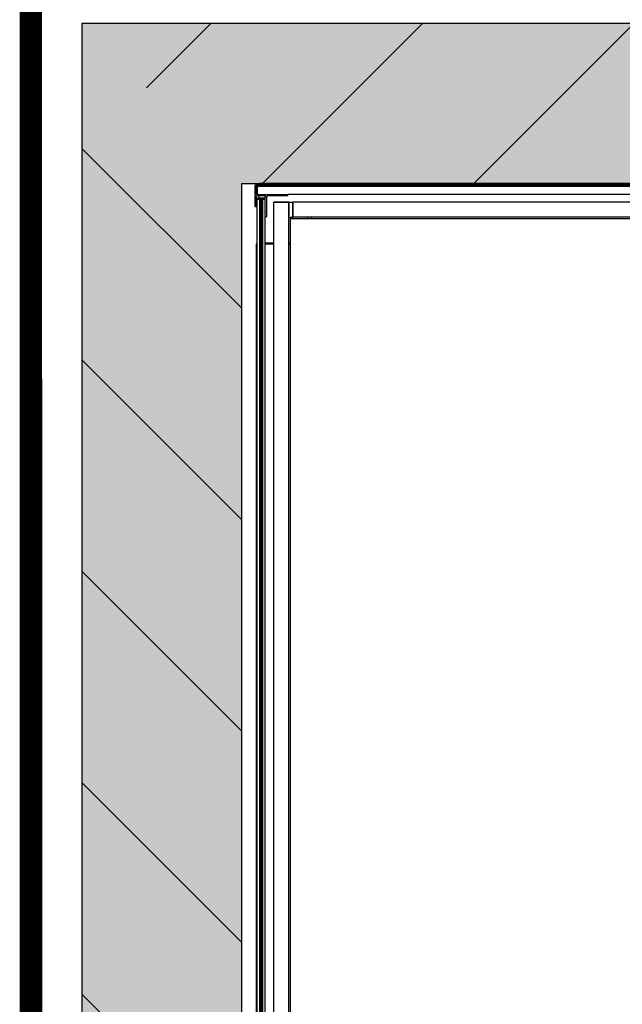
# Model space of a CAD drawing. Header units: millimetres. Extents: x 20872 to 297961, y -293704 to 213007.
# Tile 154 of 242: x 73156 to 73962, y -14182 to -12865. Entities that reach past the tile are written whole.
import ezdxf
from ezdxf.xclip import XClip

# ---------------------------------------------------------------- set-up
doc = ezdxf.new("R2010")
doc.units = ezdxf.units.MM
doc.header["$LTSCALE"] = 100
doc.header["$XCLIPFRAME"] = 2
doc.linetypes.add('ACAD_ISO10W100', pattern=[18, 12, -3, 0, -3])
for name, color, linetype in [('A--L20--_bovenbouw', 3, 'Continuous'), ('A--L65--_beveiligingsinstallaties', 8, 'Continuous'), ('at_Entity', 8, 'Continuous'), ('XREFS', 9, 'Continuous')]:
    doc.layers.add(name, color=color, linetype=linetype)

# ---------------------------------------------------------------- blocks, each defined once
blk = doc.blocks.new('lblock2')
at = {"layer": 'at_Entity', "color": 1}
for p, q in [((-1362, 1415.5), (-1362, -55.5)), ((-1358.5, 1415.5), (-1358.5, -55.5)), ((-1357.5, 1415.5), (-1357.5, -55.5)), ((-1355.5, 1415.5), (-1355.5, -55.5)), ((-1354.5, 1415.5), (-1354.5, -55.5)), ((-1339.6, 1415), (-1339.6, -52)), ((-1319.6, 1415), (-1319.6, -52)), ((-1351, 1394.5), (-1351, -32)), ((-1317.3, 1393), (-1317.3, -30)), ((-1363, 4), (-1363, 1360)), ((-1363, 4), (-1362, 4)), ((-1351, 4), (-1339.6, 4)), ((-1339.6, 3), (-1351, 3)), ((-1319.6, 4), (-1317.3, 4)), ((-1317.3, 3), (-1319.6, 3)), ((-1350.5, -32), (-1351, -32)), ((-1351, -32), (-1351, -60)), ((-1349.8, -39), (-1349.5, -38.5)), ((-1349.5, -39.5), (-1349.8, -39)), ((-1349.5, -38.5), (-1349.5, -33)), ((-1319.3, -36.5), (-1319.6, -36.5)), ((-1319.3, -32), (-1319.3, -32)), ((-1319.3, -32), (-1314.3, -32)), ((-1319.3, -32.1), (-1319.3, -32)), ((-1319.3, -32.1), (-1319.3, -34.1)), ((-1319.3, -50.1), (-1319.3, -34.1)), ((-1317.3, -30), (-1311.3, -30)), ((-1314.3, -32.1), (-1314.3, -32)), ((-1314.3, -32), (-1314.3, -32)), ((-1294.3, -32), (-1314.3, -32)), ((-1314.3, -32), (-1314.3, -32)), ((-1314.3, -32), (-1314.3, -32.1)), ((-1314.3, -32.1), (-1314.3, -34.1)), ((-1314.3, -34.1), (-1314.3, -32.1)), ((-1314.3, -50.1), (-1314.3, -34.1)), ((-1314.3, -34.1), (-1314.3, -50.1)), ((-1311.3, -30), (-361.9, -30)), ((-1294.3, -32), (-1294.3, -30)), ((-1289.3, -32), (-1294.3, -32)), ((-1289.3, -32), (-1289.3, -30)), ((-361.9, -32), (-1289.3, -32)), ((-1364.5, -46.5), (-1364.5, -73.5)), ((-1363, -45.5), (-1363.5, -45.5)), ((-1363, -60), (-1363, -45.5)), ((-1349.5, -58.5), (-1349.5, -39.5)), ((-1339.6, -52), (-1339.6, -52)), ((-1321.6, -52), (-1337.6, -52)), ((-1337.6, -52), (-1337.6, -52)), ((-1337.6, -52), (-1321.6, -52)), ((-1321.6, -52), (-1337.6, -52)), ((-1337.6, -52), (-1321.6, -52)), ((-1321.6, -52), (-1321.6, -52)), ((-1319.3, -47.5), (-1319.6, -47.5)), ((-1319.6, -52), (-1319.6, -52)), ((-1319.3, -50.1), (-1319.3, -52.1)), ((-1319.3, -52.1), (-1314.3, -52.1)), ((-1314.3, -50.1), (-1314.3, -52.1)), ((-1314.3, -52.1), (-1314.3, -50.1)), ((-348.5, -52.1), (-1314.3, -52.1)), ((-1363, -73.5), (-1363, -62.5)), ((-1351.5, -60.5), (-1362.5, -60.5)), ((-1362.5, -62), (-1321, -62)), ((-1362, -55.5), (-1361.5, -55.5)), ((-1362, -62), (-1362, -62.5)), ((-1362, -65.5), (-1362, -62.5)), ((-1362, -66.5), (-1362, -65.5)), ((-1361.5, -57.5), (-1361.5, -55.5)), ((-1358.5, -55.5), (-1361.5, -55.5)), ((-1351.5, -57.5), (-1361.5, -57.5)), ((-1359, -57.5), (-1359, -60.5)), ((-1357.5, -55.5), (-1358.5, -55.5)), ((-1357.5, -55.5), (-1357, -55.5)), ((-1356, -55.5), (-1357, -55.5)), ((-1356, -55.5), (-1355.5, -55.5)), ((-1354.5, -55.5), (-1355.5, -55.5)), ((-1351.5, -55.5), (-1354.5, -55.5)), ((-1351.5, -57.5), (-1351.5, -55.5)), ((-1351.5, -55.5), (-1351, -55.5)), ((-1328.5, -60.5), (-1347.5, -60.5)), ((-1328, -60.8), (-1328.5, -60.5)), ((-1327.5, -60.5), (-1328, -60.8)), ((-1322, -60.5), (-1327.5, -60.5)), ((-1321, -62), (-1321, -61.5)), ((-47, -62), (-1321, -62)), ((-1348, -74), (-1362.5, -74)), ((-1362.5, -75.5), (-1349, -75.5)), ((-1362, -66.5), (-1362, -67)), ((-1362, -68), (-1362, -67)), ((-1362, -68), (-1362, -68.5)), ((-1362, -69.5), (-1362, -68.5)), ((-1362, -72.5), (-1362, -69.5)), ((-1362, -72.5), (-1362, -73)), ((-19, -73), (-1362, -73)), ((-1359, -73), (-1359, -74)), ((-1359, -77), (-1359, -75.5)), ((-3, -77), (-1359, -77)), ((-1348.1, -75), (-33, -75)), ((-1348, -74.5), (-1348, -74))]:
    blk.add_line(p, q, dxfattribs=at)
for centre, radius, start, end in [((-1350.5, -33), 1, 0, 90), ((-1363.5, -46.5), 1, 90, 180), ((-1362.5, -60), 0.5, 180, 270), ((-1362.5, -62.5), 0.5, 90, 180), ((-1351.5, -60), 0.5, 270, 0), ((-1347.5, -58.5), 2, 180, 270), ((-1322, -61.5), 1, 0, 90), ((-1362.5, -73.5), 2, 180, 270), ((-1362.5, -73.5), 0.5, 180, 270), ((-1349, -74.5), 1, 270, 0)]:
    blk.add_arc(centre, radius, start, end, dxfattribs=at)
at = {"layer": 'at_Entity', "color": 1, "extrusion": (0, 0, -1)}
for centre, major_axis, start_param, end_param in [((-1337.6, -52), (-2, 0), 0, 1.570796), ((-1337.6, -52), (-2, 0), 4.712389, 6.283185), ((-1321.6, -52), (2, 0), 4.712389, 6.283185), ((-1321.6, -52), (2, 0), 6.283185, 7.853982)]:
    blk.add_ellipse(centre, major_axis=major_axis, ratio=0.000022, start_param=start_param, end_param=end_param, dxfattribs=at)
blk = doc.blocks.new('2016-01-28 101 1e verdieping bestaand')
at = {"layer": 'A--L20--_bovenbouw', "linetype": 'Continuous', "lineweight": -3}
for points in [[(73454.6, 12836.3), (74833.9, 12836.3), (74833.9, 13050.3), (73240.6, 13050.3)], [(73454.6, 11072.3), (73454.6, 12836.3), (73240.6, 13050.3), (73240.6, 11072.3)]]:
    blk.add_hatch(color=249, dxfattribs=at).paths.add_polyline_path(points, flags=0)
h = blk.add_hatch(dxfattribs=at)
h.set_pattern_fill('_U', color=1, scale=200, angle=44.9995, style=0, pattern_type=0)
h.set_pattern_definition([(45, (73379.62, 12836.3), (-141.42, 141.423), [])])
h.paths.add_polyline_path([(73454.6, 12836.3), (74833.9, 12836.3), (74833.9, 13050.3), (73240.6, 13050.3)], flags=0)
h = blk.add_hatch(dxfattribs=at)
h.set_pattern_fill('_U', color=1, scale=200, angle=134.9995, style=0, pattern_type=0)
h.set_pattern_definition([(135, (73454.6, 11072.3), (-141.423, -141.42), [])])
h.paths.add_polyline_path([(73454.6, 11072.3), (73454.6, 12836.3), (73240.6, 13050.3), (73240.6, 11072.3)], flags=0)
at = {"layer": 'A--L20--_bovenbouw', "color": 3, "linetype": 'Continuous', "lineweight": -3}
for p, q in [((74833.9, 13050.3), (73240.6, 13050.3)), ((73240.6, 13050.3), (73240.6, 11072.3)), ((73454.6, 12836.3), (74833.9, 12836.3)), ((73454.6, 11072.3), (73454.6, 12836.3))]:
    blk.add_line(p, q, dxfattribs=at)
at = {"layer": 'A--L65--_beveiligingsinstallaties', "color": 1, "linetype": 'ACAD_ISO10W100', "ltscale": 0.3, "true_color": 0xf50004, "const_width": 30}
blk.add_lwpolyline([(75134.8, 13101.9), (73172.5, 13102.1), (73172.6, 10897.8), (74833.1, 10919.1)], dxfattribs=at)
at = {"layer": 'A--L20--_bovenbouw', "xscale": -1, "rotation": 179.9995300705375}
blk.add_blockref('lblock2', (74836.9, 12759.3), dxfattribs=at)

msp = doc.modelspace()

# ---------------------------------------------------------------- block references
at = {"layer": 'XREFS', "color": 31, "true_color": 0xdec496}
ref = msp.add_blockref('2016-01-28 101 1e verdieping bestaand', (-1, -25920.2), dxfattribs=at)
XClip(ref).set_block_clipping_path([(116767.0762143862, 29769.3836009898), (164491.5066313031, 13442.9004429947), (179861.0762143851, 13442.9004429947), (179861.0762143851, -11696.8579780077), (20873.0762143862, -11696.8579780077), (20873.0762143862, 82263.1420219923), (116767.0762143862, 82263.1420219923)])

doc.saveas('drawing.dxf')
